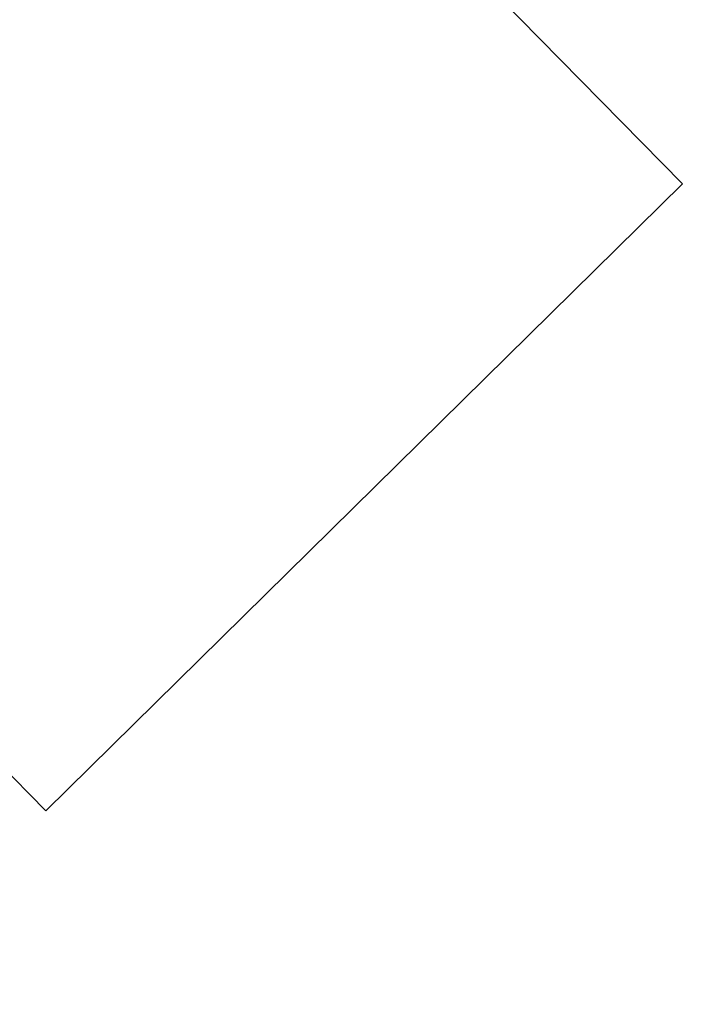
# Model space of a CAD drawing. Header units: inches. Extents: x -109 to 120, y -78 to 24.
# Tile 98 of 113: x 85.35 to 89.43, y -19.76 to -13.81. Entities that reach past the tile are written whole.
import ezdxf

# ---------------------------------------------------------------- set-up
doc = ezdxf.new("R2010")
doc.units = ezdxf.units.IN
doc.header["$LTSCALE"] = 1.21
doc.header["$MEASUREMENT"] = 0
doc.header["$PDMODE"] = 3
doc.header["$PDSIZE"] = 0.3125
doc.layers.get('0').update_dxf_attribs({"linetype": 'CONTINUOUS'})
doc.layers.get('Defpoints').update_dxf_attribs({"linetype": 'CONTINUOUS'})
doc.layers.add('DIM', color=3, linetype='CONTINUOUS')
doc.layers.add('X2_94A2_X0__-__X2_7F0E5149_X0_', color=7, linetype='CONTINUOUS')
doc.styles.get("Standard").update_dxf_attribs({"font": 'txt', "width": 0.8})
doc.dimstyles.get("Standard").update_dxf_attribs({"dimtxt": 0.15625, "dimasz": 0.1875, "dimexe": 0.125, "dimexo": 0.0625, "dimgap": 0.09, "dimtad": 0, "dimtih": 1, "dimtoh": 1, "dimzin": 4, "dimdsep": 46, "dimtxsty": 'Standard', "dimblk": '_FILLED', "dimblk1": '_FILLED', "dimblk2": '_FILLED', "dimcen": 0.09, "dimazin": 1, "dimtp": 0.01, "dimtm": 0.01, "dimtfac": 1, "dimtofl": 0, "dimtmove": 0, "dimatfit": 3, "dimldrblk": '_FILLED', "dimfxl": 1, "dimtolj": 1, "dimtzin": 4, "dimarcsym": 0})

# ---------------------------------------------------------------- blocks, each defined once
blk = doc.blocks.new('_FILLED')
at = {"color": 0, "linetype": 'ByBlock'}
blk.add_solid([(0, 0), (-1, 0.1667), (-1, -0.1667)], dxfattribs=at)
blk = doc.blocks.new('*D53')
at = {"layer": 'Defpoints', "color": 0}
for p in [(87.4836, 7.1123), (114.8013, -26.4329), (119.4842, -26.4329)]:
    blk.add_point(p, dxfattribs=at)
at = {"layer": 'DIM', "color": 0, "lineweight": -2}
for p, q in [((87.5461, 7.1123), (119.6092, 7.1123)), ((119.4842, 5.6123), (119.4842, -7.1703)), ((119.4842, -24.9329), (119.4842, -12.1503)), ((114.8638, -26.4329), (119.6092, -26.4329))]:
    blk.add_line(p, q, dxfattribs=at)
at = {"layer": 'DIM', "color": 0, "lineweight": -2, "xscale": 1.5, "yscale": 1.5, "zscale": 1.5}
for p, rotation in [((119.4842, 7.1123), 90), ((119.4842, -26.4329), 270)]:
    blk.add_blockref('_FILLED', p, dxfattribs=dict(at, rotation=rotation))
at = {"layer": 'DIM', "color": 0, "insert": (119.4842, -9.6603), "char_height": 1.5, "attachment_point": 5, "rotation": 90}
blk.add_mtext('\\A1;33.55', dxfattribs=at)

msp = doc.modelspace()

# ---------------------------------------------------------------- linework, layer by layer
at = {"layer": 'X2_94A2_X0__-__X2_7F0E5149_X0_', "color": 6, "linetype": 'Continuous'}
for p, q in [((89.357, -14.8059), (84.7979, -10.1729)), ((80.9489, -13.9604), (85.508, -18.5934)), ((85.508, -18.5934), (89.357, -14.8059))]:
    msp.add_line(p, q, dxfattribs=at)

# ---------------------------------------------------------------- dimensions: what is measured, and where the dimension line sits
at = {"layer": 'DIM'}
dim = msp.add_linear_dim(base=(119.4842, -26.4329), p1=(87.4836, 7.1123), p2=(114.8013, -26.4329), angle=90, dimstyle='Standard', override={"dimtxt": 1.5, "dimasz": 1.5, "dimtih": 0, "dimtoh": 0, "dimzin": 0, "dimcen": 0.198, "dimadec": 0, "dimazin": 0, "dimtp": 0, "dimtm": 0, "dimtdec": 4, "dimtzin": 0}, dxfattribs=at)
dim.commit()
dim.dimension.update_dxf_attribs({"geometry": '*D53', "text_midpoint": (119.4842, -9.6603)})

doc.saveas('drawing.dxf')
